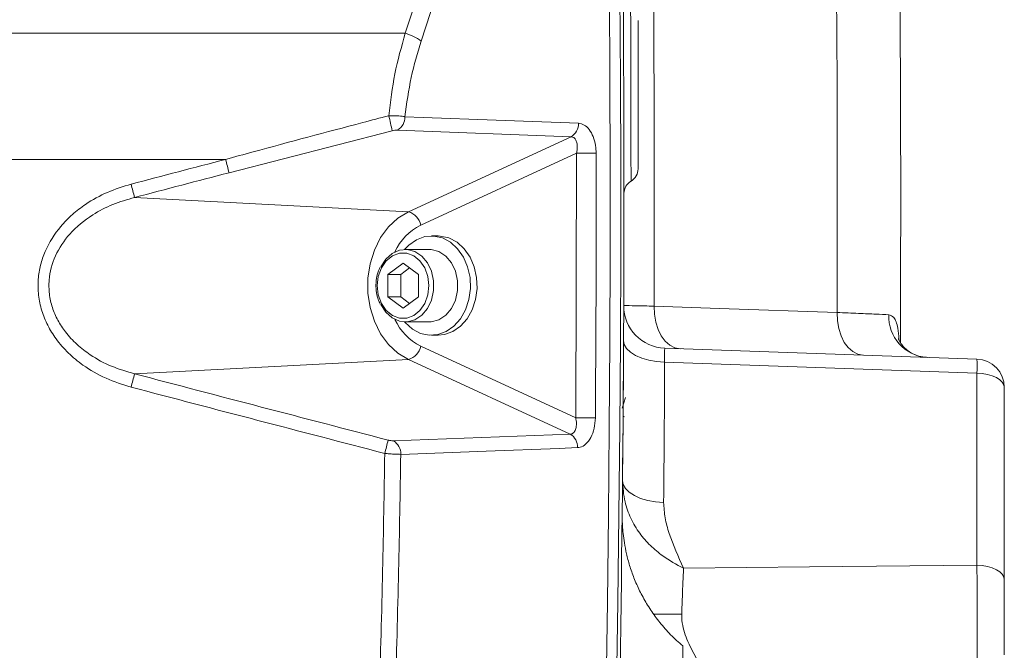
# Model space of a CAD drawing. Header units: millimetres. Extents: x 0 to 8410, y 0 to 5940.
# Tile 128 of 256: x 3438 to 3576, y 3085 to 3174. Entities that reach past the tile are written whole.
import ezdxf

# ---------------------------------------------------------------- set-up
doc = ezdxf.new("R2010")
doc.units = ezdxf.units.MM
doc.header["$LTSCALE"] = 10

msp = doc.modelspace()

# ---------------------------------------------------------------- linework, layer by layer
at = {"color": 8, "linetype": 'Continuous', "lineweight": 0}
for p, q in [((3491.984445, 3171.598599), (3495.369397, 3181.930348)), ((3497.6199, 3180.851504), (3494.237724, 3170.50986)), ((3247.909482, 3171.598599), (3491.984445, 3171.598599)), ((3490.127541, 3157.853648), (3467.161618, 3151.959107)), ((3515.365753, 3157.033488), (3490.903265, 3157.962129)), ((3492.440734, 3146.444723), (3515.365753, 3157.033488)), ((3466.683793, 3153.837368), (3247.632857, 3153.837368)), ((3516.130846, 3154.710934), (3494.167789, 3144.566462)), ((3516.019176, 3117.430255), (3516.130846, 3154.710934)), ((3453.853158, 3148.470447), (3492.440734, 3146.444723)), ((3494.167789, 3127.52299), (3516.019176, 3117.430255)), ((3453.853158, 3123.619005), (3492.440734, 3125.644848)), ((3515.22902, 3115.119264), (3492.440734, 3125.644848)), ((3572.543781, 3123.71926), (3528.546121, 3125.255749)), ((3572.543781, 3096.643493), (3572.543781, 3123.71926)), ((3523.024644, 3120.281503), (3522.565316, 3118.783877)), ((3522.688541, 3117.647335), (3522.873092, 3117.572472)), ((3490.322843, 3114.176557), (3515.22902, 3115.119264))]:
    msp.add_line(p, q, dxfattribs=at)
at = {"color": 7, "linetype": 'Continuous', "lineweight": 0}
for p, q in [((3496.611923, 3143.044755), (3495.680037, 3143.044755)), ((3495.380599, 3141.154811), (3491.994462, 3141.154811)), ((3489.519603, 3137.632534), (3491.686631, 3139.220163)), ((3491.366587, 3137.632534), (3492.610123, 3138.543532)), ((3491.686631, 3139.220163), (3493.853662, 3137.632534)), ((3489.519603, 3134.457037), (3489.519603, 3137.632534)), ((3491.366587, 3137.632534), (3489.519603, 3137.632534)), ((3491.366587, 3134.457037), (3491.366587, 3137.632534)), ((3493.853662, 3137.632534), (3493.853662, 3134.457037)), ((3491.686631, 3132.869289), (3489.519603, 3134.457037)), ((3491.366587, 3134.457037), (3489.519603, 3134.457037)), ((3492.610123, 3133.54592), (3491.366587, 3134.457037)), ((3493.853662, 3134.457037), (3491.686631, 3132.869289)), ((3491.994462, 3130.93476), (3495.380599, 3130.93476)), ((3495.680037, 3129.044816), (3496.611923, 3129.044816)), ((3528.567355, 3127.223656), (3572.543781, 3125.687883)), ((3576.40418, 3121.690318), (3576.40418, 3094.614551)), ((3522.709783, 3120.564267), (3522.712443, 3120.953605)), ((3522.666689, 3114.879891), (3522.669326, 3115.199015)), ((3531.104181, 3085.334942), (3531.104181, 3019.738004))]:
    msp.add_line(p, q, dxfattribs=at)
at = {"color": 7, "linetype": 'Continuous', "lineweight": 0, "flags": 128}
for points in [[(3520.767714, 3177.240893), (3520.838361, 3164.990232), (3520.871486, 3152.739212), (3520.867098, 3140.488193), (3520.825203, 3128.237173), (3520.745795, 3115.986511), (3520.628873, 3103.736446), (3520.474445, 3091.486857), (3520.28251, 3079.238221)], [(3521.763701, 3079.272315), (3521.955464, 3091.515705), (3522.10975, 3103.760049), (3522.22656, 3116.004989), (3522.305887, 3128.250405), (3522.347737, 3140.49618), (3522.352103, 3152.742073), (3522.318985, 3164.987847), (3522.248391, 3177.233383)], [(3491.909124, 3130.935952), (3491.992216, 3130.839154), (3492.997478, 3129.928276), (3494.137253, 3129.324123), (3495.354391, 3129.056975), (3496.587857, 3129.140184), (3497.775796, 3129.569695), (3498.858656, 3130.323813), (3499.782119, 3131.364867), (3500.499885, 3132.640526), (3500.97597, 3134.086892), (3501.186493, 3135.631487), (3501.120898, 3137.196824), (3500.782471, 3138.704345), (3500.18819, 3140.07847), (3499.367859, 3141.250417), (3498.362597, 3142.161295), (3497.222822, 3142.765448), (3496.005684, 3143.032596), (3494.772218, 3142.949268), (3493.584275, 3142.519877), (3492.501419, 3141.765639), (3491.909124, 3141.153619)], [(3496.611923, 3129.044816), (3497.519742, 3129.140184), (3498.707685, 3129.569695), (3499.790538, 3130.323813), (3500.714007, 3131.364867), (3501.431774, 3132.640526), (3501.907859, 3134.086892), (3502.118375, 3135.631487), (3502.05278, 3137.196824), (3501.71436, 3138.704345), (3501.120079, 3140.07847), (3500.29974, 3141.250417), (3499.294478, 3142.161295), (3498.154703, 3142.765448), (3496.937569, 3143.032596), (3496.611923, 3143.044755)], [(3488.553352, 3138.698623), (3488.553941, 3138.699815), (3489.245999, 3139.779374), (3490.141902, 3140.581891), (3491.175197, 3141.04788), (3492.269255, 3141.14289), (3493.342932, 3140.859768), (3494.3166, 3140.219495), (3495.118044, 3139.269635), (3495.687827, 3138.080642), (3495.98369, 3136.74061), (3495.98369, 3135.348961), (3495.687827, 3134.008929), (3495.118044, 3132.819936), (3494.3166, 3131.870076), (3493.342932, 3131.229803), (3492.269255, 3130.946681), (3491.175197, 3131.041691), (3490.141902, 3131.50768), (3489.245999, 3132.310197), (3488.561723, 3133.373544)], [(3495.380599, 3141.154811), (3495.655395, 3141.14289), (3496.729072, 3140.859768), (3497.702736, 3140.219495), (3498.50418, 3139.269635), (3499.073963, 3138.080642), (3499.369826, 3136.74061), (3499.369826, 3135.348961), (3499.073963, 3134.008929), (3498.50418, 3132.819936), (3497.702736, 3131.870076), (3496.729072, 3131.229803), (3495.655395, 3130.946681), (3495.380599, 3130.93476)]]:
    msp.add_lwpolyline(points, dxfattribs=at)
at = {"color": 8, "linetype": 'Continuous', "lineweight": 0, "flags": 128}
for points in [[(3491.939611, 3159.8479), (3494.510274, 3159.750149), (3504.79291, 3159.359619), (3516.402106, 3158.918545)], [(3518.894251, 3154.715106), (3518.6208, 3154.714987), (3518.301103, 3154.714748), (3517.946902, 3154.714391), (3517.571222, 3154.713795), (3517.187852, 3154.713199), (3516.81089, 3154.712484), (3516.454186, 3154.711649), (3516.130846, 3154.710934)], [(3492.440734, 3125.644848), (3490.96195, 3126.535222), (3489.640325, 3127.760694), (3488.52241, 3129.27787), (3487.647589, 3131.033465), (3487.04667, 3132.96561), (3486.740823, 3135.006234), (3486.740823, 3137.083337), (3487.04667, 3139.123962), (3487.647589, 3141.055987), (3488.52241, 3142.811582), (3489.640325, 3144.328878), (3490.96195, 3145.55423), (3492.440734, 3146.444723)], [(3488.053903, 3136.044786), (3488.201052, 3134.746), (3488.630585, 3133.552358), (3489.307697, 3132.560775), (3490.177542, 3131.85136), (3491.169639, 3131.481692), (3492.203623, 3131.481692), (3493.19572, 3131.85136), (3494.065564, 3132.560775), (3494.742676, 3133.552358), (3495.17221, 3134.746), (3495.319362, 3136.044786), (3495.17221, 3137.343571), (3494.742676, 3138.537094), (3494.065564, 3139.528796), (3493.19572, 3140.238211), (3492.203623, 3140.607879), (3491.169639, 3140.607879), (3490.177542, 3140.238211), (3489.307697, 3139.528796), (3488.630585, 3138.537094), (3488.201052, 3137.343571), (3488.053903, 3136.044786)], [(3530.710365, 3127.148792), (3529.97202, 3127.286956), (3529.269177, 3127.644703), (3528.628166, 3128.208325), (3528.072986, 3128.956959), (3527.624446, 3129.862473), (3527.29934, 3130.890891), (3527.109842, 3132.003829), (3527.06306, 3133.159444)], [(3527.06306, 3133.159444), (3536.251846, 3132.83889), (3552.842963, 3132.26001)], [(3556.490261, 3126.248524), (3555.751856, 3126.386807), (3555.048953, 3126.744554), (3554.407898, 3127.308294), (3553.852703, 3128.057048), (3553.404163, 3128.962681), (3553.079094, 3129.991219), (3552.889656, 3131.104276), (3552.842963, 3132.26001)], [(3528.546121, 3125.255749), (3527.403991, 3125.336334), (3526.311691, 3125.526116), (3525.309477, 3125.818178), (3524.434309, 3126.201675), (3523.718435, 3126.662538), (3523.188259, 3127.183721), (3522.863317, 3127.746031), (3522.755589, 3128.328726)], [(3572.543781, 3123.71926), (3573.303993, 3123.668477), (3574.031125, 3123.544976), (3574.698489, 3123.353407), (3575.281541, 3123.100683), (3575.75887, 3122.796104), (3576.112922, 3122.450873), (3576.330687, 3122.077748), (3576.40418, 3121.690318)], [(3516.265284, 3113.218948), (3513.694066, 3113.121554), (3503.409165, 3112.731979), (3491.359099, 3112.275645)], [(3528.400007, 3105.497644), (3527.256075, 3105.58264), (3526.162203, 3105.77707), (3525.158841, 3106.073782), (3524.283092, 3106.461689), (3523.567352, 3106.926486), (3523.0381, 3107.451007), (3522.714894, 3108.01594), (3522.609692, 3108.600185)], [(3531.211588, 3096.225664), (3548.960249, 3096.406386), (3572.543781, 3096.643493)], [(3572.543781, 3096.643493), (3573.303993, 3096.59271), (3574.031125, 3096.469209), (3574.698489, 3096.277639), (3575.281541, 3096.024916), (3575.75887, 3095.720336), (3576.112922, 3095.375106), (3576.330687, 3095.001981), (3576.40418, 3094.614551)]]:
    msp.add_lwpolyline(points, dxfattribs=at)
at = {"color": 8, "linetype": 'Continuous', "lineweight": 0}
for centre, radius, start, end in [((-477.195818, 3148.044765), 4004.286549, 359.787011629, 1.365554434), ((-477.195818, 3148.044765), 4030.06969, 359.775586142, 0.757075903), ((3490.244986, 3165.122484), 6.705653, 53.45680344, 74.96542687), ((3471.056429, 3154.815585), 19.31158, 9.05126915, 15.53642437), ((3489.859026, 3159.763655), 2.082291, 300.09836739, 2.31870507), ((3514.321962, 3158.834744), 2.081832, 300.0914122, 2.30696186), ((3377.973775, 3130.269884), 91.787219, 13.66820295, 14.87802595), ((3300.447609, 3109.835388), 158.19586, 14.13591698, 14.83853566), ((3491.79153, 3144.114641), 2.418832, 10.76568331, 74.43119967), ((3497.735783, 3137.474774), 7.938678, 116.70803449, 155.20170472), ((3565.915945, 3131.718173), 5.798606, 177.68920749, 266.05098569), ((3497.736245, 3134.615019), 7.93919, 204.79835209, 243.29009416), ((3491.79147, 3127.975015), 2.41893, 285.56964853, 349.22984469), ((-477.405215, 3145.00139), 4006, 359.434988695, 359.71758659), ((3554.027151, 3124.703571), 18.542773, 356.95712225, 3.04287775), ((3300.334469, 3162.285871), 158.313342, 345.16086509, 345.86292059), ((3519.315812, 3389.751793), 272.341491, 269.30642992, 269.88780377), ((3514.181276, 3113.315216), 2.08623, 357.35519179, 59.85310402), ((3436.863706, 3126.342866), 54.071674, 345.06306439, 347.11357293), ((3489.275206, 3112.372545), 2.086145, 357.33769392, 59.8551519), ((3527.608129, 2844.79165), 244.97916, 89.21727543, 90.15744223)]:
    msp.add_arc(centre, radius, start, end, dxfattribs=at)
at = {"color": 7, "linetype": 'Continuous', "lineweight": 0}
for centre, radius, start, end in [((-477.195818, 3148.044765), 4039, 359.716535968, 0.757075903), ((-477.195818, 3148.044765), 4000, 359.005313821, 0.454754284), ((3522.804056, 3152.506221), 2.000129, 300.16288841, 359.99820435), ((3524.804258, 3149.041927), 2.000203, 119.7662451, 179.98607744), ((3528.776751, 3133.21997), 6, 179.78796802, 268), ((3572.404182, 3121.690371), 4, 0, 88)]:
    msp.add_arc(centre, radius, start, end, dxfattribs=at)
at = {"color": 8, "linetype": 'Continuous', "lineweight": 0}
for centre, major_axis, ratio, start_param, end_param in [((3434.804182, 2243.733011), (3553.235878, 996.804059), 0.235776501, 1.4957966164, 1.4995360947), ((3435.299912, 2241.854771), (3551.223084, 996.865206), 0.2358896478, 1.4957236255, 1.4994631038), ((3435.299912, 4030.234758), (3551.223084, -996.865206), 0.2358896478, 4.7837222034, 4.793759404), ((3434.804182, 4028.356518), (3553.235878, -996.804059), 0.235776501, 4.7836492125, 4.7936864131)]:
    msp.add_ellipse(centre, major_axis=major_axis, ratio=ratio, start_param=start_param, end_param=end_param, dxfattribs=at)
for points, knots in [([(3523.804117, 3150.786087), (3523.804117, 3150.782122), (3523.804117, 3150.724638), (3523.804101, 3150.941896), (3523.803992, 3151.452137), (3523.803736, 3152.335782), (3523.803169, 3153.50693), (3523.802162, 3154.956848), (3523.80059, 3156.629978), (3523.798276, 3158.488607), (3523.794947, 3160.635418), (3523.790628, 3162.87495), (3523.785459, 3165.109237), (3523.780156, 3167.116707), (3523.77453, 3169.006163), (3523.768902, 3170.730606), (3523.763594, 3172.23319), (3523.758903, 3173.479019), (3523.755158, 3174.429153), (3523.752667, 3175.037012), (3523.751554, 3175.308791), (3523.751734, 3175.263989), (3523.751776, 3175.253436)], [0, 0, 0, 0, 0.00397876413, 0.0576821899, 0.11138609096, 0.1650969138, 0.21880714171, 0.2724904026, 0.32617265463, 0.3798127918, 0.43345233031, 0.500325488, 0.55392132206, 0.60751705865, 0.66113946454, 0.71476256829, 0.76844254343, 0.82212084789, 0.87586983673, 0.92961904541, 0.98342245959, 1, 1, 1, 1]), ([(3489.662371, 3159.98821), (3489.908745, 3161.973002), (3490.407535, 3165.991268), (3491.45458, 3169.714453), (3491.984445, 3171.598599)], [0, 0, 0, 0, 0.4939424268, 1, 1, 1, 1]), ([(3494.237724, 3170.50986), (3493.729661, 3168.823315), (3492.701602, 3165.410617), (3492.195566, 3161.716431), (3491.939611, 3159.8479)], [0, 0, 0, 0, 0.4941970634, 1, 1, 1, 1]), ([(3466.683793, 3153.837368), (3467.970212, 3154.187672), (3474.402752, 3155.939314), (3482.064227, 3157.989096), (3488.439733, 3159.666527), (3489.662371, 3159.98821)], [0, 0, 0, 0, 0.1680806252, 0.8404618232, 1, 1, 1, 1]), ([(3489.662371, 3159.98821), (3490.002194, 3159.990045), (3490.412398, 3159.99226), (3491.121693, 3159.957226), (3491.573089, 3159.913546), (3491.874769, 3159.859514), (3491.939611, 3159.8479)], [0, 0, 0, 0, 0.3911859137, 0.4722058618, 0.88655624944, 1, 1, 1, 1]), ([(3490.903265, 3157.962129), (3490.881234, 3157.962574), (3490.777691, 3157.964667), (3490.524421, 3157.942433), (3490.266273, 3157.884684), (3490.127541, 3157.853648)], [0, 0, 0, 0, 0.1111322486, 0.5223082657, 1, 1, 1, 1]), ([(3516.402106, 3158.918545), (3516.676345, 3158.865431), (3517.224669, 3158.759232), (3517.951286, 3158.068203), (3518.512677, 3157.060698), (3518.839921, 3155.88617), (3518.877721, 3155.071406), (3518.894251, 3154.715106)], [0, 0, 0, 0, 0.2028271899, 0.4055420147, 0.612422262, 0.8305103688, 1, 1, 1, 1]), ([(3516.130846, 3154.710934), (3516.167071, 3154.908789), (3516.248804, 3155.355193), (3516.229706, 3156.00165), (3516.068475, 3156.561318), (3515.778077, 3156.949302), (3515.501929, 3157.005685), (3515.365753, 3157.033488)], [0, 0, 0, 0, 0.18169518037, 0.409944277, 0.61730747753, 0.81128370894, 1, 1, 1, 1]), ([(3518.894251, 3154.715106), (3518.89603, 3153.381791), (3518.904922, 3146.715132), (3518.890539, 3134.280137), (3518.819451, 3123.178887), (3518.782515, 3117.410824)], [0, 0, 0, 0, 0.1072237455, 0.5361252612, 1, 1, 1, 1]), ([(3453.367853, 3121.740863), (3452.171777, 3122.116084), (3449.781086, 3122.866068), (3446.823258, 3124.575255), (3444.485831, 3126.499893), (3442.817827, 3128.398522), (3441.571071, 3130.425494), (3440.721144, 3132.501796), (3440.266424, 3134.703192), (3440.220169, 3136.883872), (3440.564321, 3138.963151), (3441.439345, 3141.555896), (3442.985697, 3143.99184), (3445.057733, 3146.097238), (3447.239367, 3147.771025), (3449.999041, 3149.302986), (3452.244554, 3150.000022), (3453.367853, 3150.348708)], [0, 0, 0, 0, 0.0900314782, 0.1799529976, 0.243703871, 0.3073906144, 0.3608760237, 0.4143220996, 0.4680531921, 0.5217712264, 0.5703832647, 0.6190164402, 0.7180228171, 0.7745388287, 0.8310909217, 0.9155046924, 1, 1, 1, 1]), ([(3453.853158, 3148.470447), (3452.824822, 3148.172052), (3450.769278, 3147.575588), (3447.606994, 3145.930642), (3444.711378, 3143.569022), (3442.551636, 3140.371944), (3441.738189, 3137.366355), (3441.79554, 3134.873323), (3442.216114, 3132.949998), (3443.00196, 3131.142388), (3444.155353, 3129.375155), (3445.692435, 3127.727659), (3447.85115, 3126.056035), (3450.57151, 3124.580576), (3452.758769, 3123.939677), (3453.853158, 3123.619005)], [0, 0, 0, 0, 0.0862207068, 0.1723468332, 0.2857563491, 0.3837584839, 0.4784804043, 0.5308603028, 0.5832607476, 0.6359369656, 0.6886686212, 0.7525321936, 0.8164720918, 0.908172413, 1, 1, 1, 1]), ([(3522.776793, 3133.242175), (3522.82513, 3133.241241), (3522.955565, 3133.238721), (3524.229293, 3133.21411), (3526.118509, 3133.177665), (3527.06306, 3133.159444)], [0, 0, 0, 0, 0.2274423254, 0.6137446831, 1, 1, 1, 1]), ([(3552.842963, 3132.26001), (3553.880625, 3132.216073), (3555.933035, 3132.129168), (3558.407526, 3132.024589), (3559.545123, 3131.976408), (3560.122054, 3131.951973)], [0, 0, 0, 0, 0.3350980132, 0.6627959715, 1, 1, 1, 1]), ([(3560.122054, 3131.951973), (3560.369895, 3131.862198), (3560.949619, 3131.652204), (3561.401137, 3130.381692), (3561.51399, 3129.067507), (3561.558585, 3128.54819)], [0, 0, 0, 0, 0.3111415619, 0.7277890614, 1, 1, 1, 1]), ([(3528.567355, 3127.223656), (3528.555167, 3127.171886), (3528.531668, 3127.072072), (3528.525844, 3126.34571), (3528.539361, 3125.619097), (3528.546121, 3125.255749)], [0, 0, 0, 0, 0.350101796, 0.6750135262, 1, 1, 1, 1]), ([(3515.22902, 3115.119264), (3515.289384, 3115.125373), (3515.496577, 3115.146342), (3515.810037, 3115.372417), (3516.058888, 3115.897081), (3516.147786, 3116.618052), (3516.062515, 3117.156561), (3516.019176, 3117.430255)], [0, 0, 0, 0, 0.0825908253, 0.2834853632, 0.5059784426, 0.748916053, 1, 1, 1, 1]), ([(3518.782515, 3117.410824), (3518.748193, 3116.915596), (3518.679513, 3115.92462), (3518.187186, 3114.617513), (3517.479609, 3113.678468), (3516.791197, 3113.275603), (3516.384593, 3113.231801), (3516.265284, 3113.218948)], [0, 0, 0, 0, 0.2353978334, 0.4710432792, 0.6978924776, 0.9113531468, 1, 1, 1, 1]), ([(3489.573534, 3114.283845), (3489.646583, 3114.266075), (3489.82246, 3114.22329), (3490.094531, 3114.179797), (3490.246724, 3114.177637), (3490.322843, 3114.176557)], [0, 0, 0, 0, 0.2620442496, 0.6309160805, 1, 1, 1, 1]), ([(3488.344673, 3078.008101), (3488.509086, 3083.976861), (3488.824881, 3095.441338), (3489.016465, 3106.908554), (3489.108305, 3112.405583)], [0, 0, 0, 0, 0.5206308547, 1, 1, 1, 1]), ([(3491.359099, 3112.275645), (3491.131057, 3112.279073), (3490.676786, 3112.285902), (3489.862388, 3112.337077), (3489.328467, 3112.385582), (3489.108305, 3112.405583)], [0, 0, 0, 0, 0.3720016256, 0.7410448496, 1, 1, 1, 1]), ([(3491.359099, 3112.275645), (3491.267655, 3106.805361), (3491.076315, 3095.359213), (3490.761485, 3083.915786), (3490.597117, 3077.941343)], [0, 0, 0, 0, 0.4779148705, 1, 1, 1, 1]), ([(3531.211588, 3096.225664), (3531.204773, 3096.22908), (3530.208206, 3096.728654), (3528.54845, 3097.68003), (3526.498273, 3099.388342), (3524.939978, 3101.158294), (3523.718344, 3103.240148), (3522.787792, 3105.751483), (3522.672954, 3107.588301), (3522.609692, 3108.600185)], [0, 0, 0, 0, 0.0014692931, 0.2148628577, 0.358154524, 0.5013887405, 0.6559682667, 0.8104765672, 1, 1, 1, 1]), ([(3528.400007, 3105.497644), (3528.444873, 3104.770736), (3528.535655, 3103.299894), (3529.435368, 3100.177034), (3530.47013, 3097.852682), (3531.208292, 3096.232896), (3531.211588, 3096.225664)], [0, 0, 0, 0, 0.22702804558, 0.45937404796, 0.99758622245, 1, 1, 1, 1]), ([(3572.543781, 3080.760405), (3572.556667, 3081.646778), (3572.582443, 3083.419691), (3572.596833, 3087.181392), (3572.590541, 3091.233279), (3572.568799, 3094.478515), (3572.549443, 3096.15346), (3572.543781, 3096.643493)], [0, 0, 0, 0, 0.2266292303, 0.4533007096, 0.6798485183, 0.906334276, 1, 1, 1, 1]), ([(3531.211588, 3096.225664), (3531.173963, 3095.413338), (3531.108761, 3094.005633), (3531.022789, 3091.783758), (3530.977622, 3090.433004), (3530.954714, 3089.747951)], [0, 0, 0, 0, 0.4020635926, 0.6967483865, 1, 1, 1, 1]), ([(3530.954714, 3089.747951), (3530.953532, 3089.57622), (3530.949083, 3088.930252), (3531.129408, 3087.822375), (3531.436069, 3086.850123), (3532.022431, 3085.345596), (3532.534086, 3084.406851), (3533.003952, 3083.544776)], [0, 0, 0, 0, 0.0733503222, 0.2759082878, 0.4791411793, 0.5216813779, 1, 1, 1, 1])]:
    msp.add_open_spline(points, degree=3, knots=knots, dxfattribs=at)
at = {"color": 7, "linetype": 'Continuous', "lineweight": 0}
for points, knots in [([(3524.804186, 3173.395559), (3524.804186, 3173.399767), (3524.804186, 3173.410383), (3524.804186, 3172.079621), (3524.804186, 3169.730169), (3524.804186, 3166.581244), (3524.804186, 3163.479652), (3524.804186, 3160.387717), (3524.804186, 3157.461472), (3524.804186, 3154.713885), (3524.804186, 3153.038693), (3524.804186, 3152.322531), (3524.804186, 3152.51915), (3524.804186, 3152.525589)], [0, 0, 0, 0, 0.0704920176, 0.1778596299, 0.2851122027, 0.3922887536, 0.4994509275, 0.56656345, 0.6738784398, 0.7813181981, 0.8888389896, 0.9963595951, 1, 1, 1, 1]), ([(3488.463748, 3138.630912), (3488.359659, 3138.421831), (3488.075071, 3137.850187), (3487.89564, 3136.947578), (3487.870746, 3136.284764), (3487.861733, 3136.044786)], [0, 0, 0, 0, 0.2689439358, 0.7353139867, 1, 1, 1, 1]), ([(3487.861733, 3136.044786), (3487.86979, 3135.817714), (3487.892898, 3135.166378), (3488.070289, 3134.25239), (3488.363605, 3133.659405), (3488.476641, 3133.430884)], [0, 0, 0, 0, 0.2475286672, 0.7100161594, 1, 1, 1, 1]), ([(3565.442334, 3125.967667), (3565.288116, 3125.968067), (3564.727339, 3125.969521), (3563.771696, 3126.282711), (3562.771618, 3126.861023), (3562.056662, 3127.559875), (3561.659967, 3128.148063), (3561.49316, 3128.525373), (3561.482419, 3128.56582), (3561.477255, 3128.585264)], [0, 0, 0, 0, 0.0743720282, 0.2704364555, 0.4559248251, 0.6242608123, 0.76677358, 0.8878751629, 1, 1, 1, 1]), ([(3522.712443, 3120.953605), (3522.715684, 3121.439755), (3522.720551, 3122.169639), (3522.726116, 3123.051688), (3522.730689, 3123.794285), (3522.734445, 3124.423316), (3522.734916, 3124.504359), (3522.735152, 3124.544904)], [0, 0, 0, 0, 0.25023034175, 0.37568481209, 0.50091432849, 0.75031031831, 1, 1, 1, 1]), ([(3522.70003, 3119.179651), (3522.700077, 3119.186421), (3522.700148, 3119.196584), (3522.701361, 3119.364378), (3522.702819, 3119.568151), (3522.704753, 3119.840771), (3522.707693, 3120.260589), (3522.710146, 3120.618174), (3522.711779, 3120.85633)], [0, 0, 0, 0, 0.249863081, 0.375073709, 0.5001307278, 0.625231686, 0.7504003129, 1, 1, 1, 1]), ([(3522.631455, 3110.872194), (3522.631866, 3110.916481), (3522.632483, 3110.982981), (3522.636927, 3111.464961), (3522.642954, 3112.12878), (3522.653074, 3113.261533), (3522.662148, 3114.340199), (3522.666689, 3114.879891)], [0, 0, 0, 0, 0.24983076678, 0.37514379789, 0.50054766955, 0.75010716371, 1, 1, 1, 1]), ([(3522.651728, 3113.122151), (3522.651794, 3113.130558), (3522.651927, 3113.147369), (3522.652679, 3113.224166), (3522.653275, 3113.299592), (3522.6533, 3113.302753)], [0, 0, 0, 0, 0.4894269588, 0.9786069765, 1, 1, 1, 1]), ([(3531.123992, 3085.301444), (3530.81876, 3085.550935), (3529.918198, 3086.287039), (3528.602191, 3087.675768), (3527.192587, 3089.408233), (3525.998946, 3091.204461), (3525.008207, 3093.019011), (3524.21471, 3094.818725), (3523.60546, 3096.565101), (3523.163768, 3098.217918), (3522.867848, 3099.732165), (3522.691784, 3101.055002), (3522.606114, 3102.103626), (3522.57398, 3102.838838), (3522.565101, 3103.270517), (3522.563355, 3103.461825), (3522.563186, 3103.513781), (3522.56314, 3103.527948)], [0, 0, 0, 0, 0.05639272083, 0.16638249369, 0.27296735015, 0.3758313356, 0.47454078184, 0.56852050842, 0.65700839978, 0.7390007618, 0.81316062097, 0.87771331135, 0.92984948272, 0.96403910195, 0.98316603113, 0.99540951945, 1, 1, 1, 1]), ([(3576.40418, 3094.614551), (3576.40418, 3094.287841), (3576.40418, 3093.171232), (3576.40418, 3091.007622), (3576.40418, 3088.306155), (3576.40418, 3085.798343), (3576.40418, 3084.616716), (3576.40418, 3084.025905)], [0, 0, 0, 0, 0.093677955, 0.3201666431, 0.5466948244, 0.7733484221, 1, 1, 1, 1])]:
    msp.add_open_spline(points, degree=3, knots=knots, dxfattribs=at)

doc.saveas('drawing.dxf')
